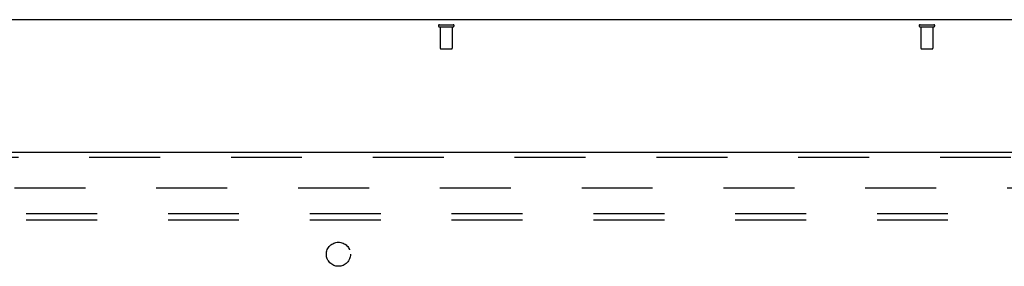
# Model space of a CAD drawing. Header units: inches. Extents: x 0 to 268, y 0 to 174.
# Tile 61 of 71: x 97.9 to 118.39, y 123.28 to 128.41. Entities that reach past the tile are written whole.
import ezdxf

# ---------------------------------------------------------------- set-up
doc = ezdxf.new("R2010")
doc.units = ezdxf.units.IN
doc.header["$LTSCALE"] = 14.749625
doc.header["$MEASUREMENT"] = 0
doc.linetypes.add('HIDDEN', pattern=[0.2, 0.1, -0.1])
doc.layers.get('0').update_dxf_attribs({"linetype": 'CONTINUOUS'})
for name, color, linetype in [('DEFAULT_2', 8, 'HIDDEN'), ('RIGHTHAND_DOOR_ASSEMBLY', 7, 'CONTINUOUS'), ('SUBPANEL', 7, 'CONTINUOUS')]:
    doc.layers.add(name, color=color, linetype=linetype)

msp = doc.modelspace()

# ---------------------------------------------------------------- linework, layer by layer
at = {"color": 3, "linetype": 'Continuous'}
msp.add_line((131.856, 128.407), (54.21, 128.407), dxfattribs=at)
at = {"layer": 'DEFAULT_2', "color": 8, "linetype": 'HIDDEN'}
for p, q in [((106.634, 128.303), (106.918, 128.303)), ((106.634, 128.26), (106.918, 128.26)), ((106.652, 128.26), (106.652, 127.813)), ((106.9, 128.26), (106.9, 127.813)), ((116.634, 128.303), (116.918, 128.303)), ((116.634, 128.26), (116.918, 128.26)), ((116.652, 128.26), (116.652, 127.813)), ((116.9, 128.26), (116.9, 127.813)), ((106.662, 127.803), (106.89, 127.803)), ((116.662, 127.803), (116.89, 127.803)), ((128.769, 124.907), (94.679, 124.907))]:
    msp.add_line(p, q, dxfattribs=at)
for centre, radius, start, end in [((106.634, 128.282), 0.0215, 90, 270), ((106.918, 128.282), 0.0215, 270, 90), ((116.634, 128.282), 0.0215, 90, 270), ((116.918, 128.282), 0.0215, 270, 90), ((106.662, 127.813), 0.01, 180, 270), ((106.89, 127.813), 0.01, 270, 360), ((116.662, 127.813), 0.01, 180, 270), ((116.89, 127.813), 0.01, 270, 360)]:
    msp.add_arc(centre, radius, start, end, dxfattribs=at)
at = {"layer": 'RIGHTHAND_DOOR_ASSEMBLY', "color": 3, "linetype": 'Continuous'}
msp.add_line((93.45, 125.657), (129.554, 125.657), dxfattribs=at)
at = {"layer": 'RIGHTHAND_DOOR_ASSEMBLY', "color": 8, "linetype": 'HIDDEN'}
msp.add_line((93.45, 125.553), (129.554, 125.553), dxfattribs=at)
at = {"layer": 'SUBPANEL', "color": 8, "linetype": 'HIDDEN'}
for p, q in [((59.69, 124.376), (126.377, 124.376)), ((59.69, 124.251), (126.377, 124.251))]:
    msp.add_line(p, q, dxfattribs=at)
msp.add_circle((104.533, 123.532), 0.25, dxfattribs=at)

doc.saveas('drawing.dxf')
